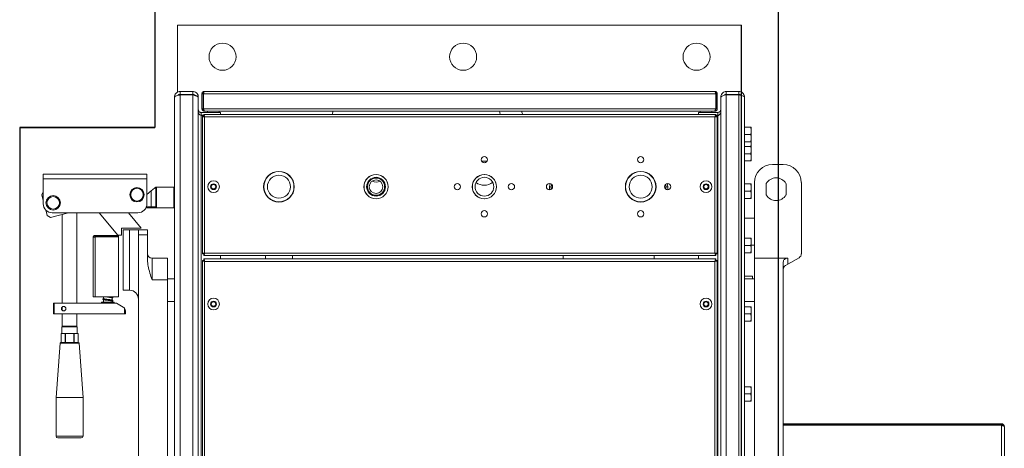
# Model space of a CAD drawing. Extents: x -21.9 to 51.8, y -25 to 17.
# Tile 45 of 53: x 13.85 to 14.929, y -3.222 to -2.752. Entities that reach past the tile are written whole.
import ezdxf

# ---------------------------------------------------------------- set-up
doc = ezdxf.new("R2010")
doc.units = 0
doc.header["$MEASUREMENT"] = 0
doc.layers.add('PAREDES', color=8, linetype='Continuous')

# ---------------------------------------------------------------- blocks, each defined once
blk = doc.blocks.new('LS-19')
for p, q in [((-133.8587, 59.67), (-133.8587, 59.0725)), ((-133.1754, 58.0044), (-133.1754, 59.67)), ((-133.2159, 58.0947), (-133.2159, 59.1847)), ((-133.8587, 59.0725), (-134.0068, 59.0725)), ((-133.8587, 59.0725), (-134.0068, 59.0725)), ((-134.0068, 59.0725), (-134.0068, 58.2069)), ((-134.0068, 59.0725), (-133.8587, 59.0725))]:
    blk.add_line(p, q)
at = {"linetype": 'Continuous', "lineweight": 15}
for p, q in [((-133.2159, 59.1847), (-133.834, 59.1847)), ((-133.834, 59.1847), (-133.834, 59.1112)), ((-133.2159, 59.1112), (-133.2159, 59.1847)), ((-133.831, 59.112), (-133.831, 59.1089)), ((-133.831, 59.112), (-133.8172, 59.112)), ((-133.8172, 59.1089), (-133.8172, 59.112)), ((-133.8045, 59.112), (-133.2451, 59.112)), ((-133.2327, 59.1089), (-133.2327, 59.112)), ((-133.2189, 59.112), (-133.2327, 59.112)), ((-133.2189, 59.112), (-133.2189, 59.1089)), ((-133.8371, 58.1735), (-133.8371, 59.1059)), ((-133.831, 59.1089), (-133.8172, 59.1089)), ((-133.831, 58.1709), (-133.831, 59.1085)), ((-133.831, 59.1085), (-133.8172, 59.1085)), ((-133.8172, 58.1709), (-133.8172, 59.1085)), ((-133.8111, 59.1056), (-133.8111, 59.1059)), ((-133.8111, 58.1738), (-133.8111, 59.1056)), ((-133.8071, 59.1095), (-133.8058, 59.1095)), ((-133.8071, 59.1095), (-133.8071, 59.0932)), ((-133.8058, 59.1095), (-133.8058, 59.0932)), ((-133.8055, 59.1095), (-133.2442, 59.1095)), ((-133.8055, 59.1095), (-133.8055, 59.0932)), ((-133.2442, 59.1095), (-133.2442, 59.0932)), ((-133.2426, 59.1095), (-133.2438, 59.1095)), ((-133.2438, 59.1095), (-133.2438, 59.0932)), ((-133.2426, 59.1095), (-133.2426, 59.0932)), ((-133.2388, 59.1059), (-133.2386, 59.1059)), ((-133.2388, 59.1059), (-133.2388, 59.1056)), ((-133.2388, 59.1056), (-133.2388, 58.1738)), ((-133.2189, 59.1089), (-133.2327, 59.1089)), ((-133.2327, 59.1085), (-133.2327, 58.1709)), ((-133.2189, 59.1085), (-133.2327, 59.1085)), ((-133.2189, 59.1085), (-133.2189, 58.1709)), ((-133.2127, 59.1059), (-133.2127, 58.1735)), ((-133.8081, 59.086), (-133.8081, 59.0891)), ((-133.8081, 59.0891), (-133.7869, 59.0891)), ((-133.8058, 59.0932), (-133.8071, 59.0932)), ((-133.8055, 59.0932), (-133.2442, 59.0932)), ((-133.8045, 59.0906), (-133.8045, 59.0909)), ((-133.8045, 59.0906), (-133.8042, 59.0906)), ((-133.8042, 59.0906), (-133.2455, 59.0906)), ((-133.8012, 59.0906), (-133.8012, 59.0891)), ((-133.7884, 59.0891), (-133.7884, 59.0906)), ((-133.7869, 59.0867), (-133.7869, 59.0891)), ((-133.664, 59.0884), (-133.6633, 59.0906)), ((-133.4808, 59.0891), (-133.4811, 59.0906)), ((-133.4806, 59.0867), (-133.4808, 59.0891)), ((-133.4562, 59.0884), (-133.4569, 59.0906)), ((-133.2418, 59.0891), (-133.263, 59.0891)), ((-133.263, 59.0867), (-133.263, 59.0891)), ((-133.2615, 59.0906), (-133.2615, 59.0891)), ((-133.2487, 59.0891), (-133.2487, 59.0906)), ((-133.2455, 59.0906), (-133.2451, 59.0906)), ((-133.2451, 59.0906), (-133.2451, 59.0909)), ((-133.2438, 59.0932), (-133.2426, 59.0932)), ((-133.2418, 59.086), (-133.2418, 59.0891)), ((-133.8081, 59.086), (-133.8051, 59.086)), ((-133.8081, 58.1938), (-133.8081, 59.0856)), ((-133.8081, 59.0856), (-133.8051, 59.0856)), ((-133.8067, 59.085), (-133.8067, 58.9341)), ((-133.8067, 59.085), (-133.8054, 59.085)), ((-133.2442, 59.0867), (-133.8051, 59.0867)), ((-133.8051, 59.0867), (-133.8051, 59.0854)), ((-133.8042, 59.0841), (-133.8042, 58.935)), ((-133.2451, 59.0841), (-133.8042, 59.0841)), ((-133.6644, 59.0867), (-133.664, 59.0884)), ((-133.4557, 59.0867), (-133.4562, 59.0884)), ((-133.2451, 58.935), (-133.2451, 59.0841)), ((-133.2442, 59.0867), (-133.2442, 59.0854)), ((-133.2418, 59.086), (-133.2442, 59.086)), ((-133.2418, 59.0856), (-133.2442, 59.0856)), ((-133.2426, 59.085), (-133.2438, 59.085)), ((-133.2426, 58.9341), (-133.2426, 59.085)), ((-133.2418, 59.086), (-133.2411, 59.0861)), ((-133.2418, 59.0856), (-133.2418, 58.1938)), ((-133.2127, 59.0728), (-133.206, 59.0728)), ((-133.2053, 59.0728), (-133.2053, 59.0689)), ((-133.2053, 59.0689), (-133.2053, 59.061)), ((-133.2127, 59.0649), (-133.206, 59.0649)), ((-133.2127, 59.057), (-133.206, 59.057)), ((-133.2055, 59.057), (-133.2053, 59.0557)), ((-133.2053, 59.061), (-133.2053, 59.057)), ((-133.2053, 59.0571), (-133.2053, 59.0557)), ((-133.2127, 59.0518), (-133.206, 59.0518)), ((-133.2053, 59.0557), (-133.2053, 59.0518)), ((-133.2053, 59.0518), (-133.2053, 59.0479)), ((-133.2053, 59.0479), (-133.2053, 59.04)), ((-133.2127, 59.0439), (-133.206, 59.0439)), ((-133.2127, 59.036), (-133.206, 59.036)), ((-133.2053, 59.04), (-133.2053, 59.036)), ((-133.1821, 59.0321), (-133.1703, 59.0321)), ((-133.8675, 59.0216), (-133.981, 59.0216)), ((-133.981, 59.0165), (-133.981, 59.0216)), ((-133.8675, 59.0165), (-133.981, 59.0165)), ((-133.981, 58.989), (-133.981, 59.0165)), ((-133.8675, 59.0165), (-133.8675, 59.0216)), ((-133.8675, 58.989), (-133.8675, 59.0165)), ((-133.509, 59.0147), (-133.5089, 59.0146)), ((-133.8627, 59.003), (-133.8675, 58.999)), ((-133.859, 59.0062), (-133.8627, 59.003)), ((-133.8627, 58.9855), (-133.8627, 59.003)), ((-133.859, 59.0062), (-133.8578, 59.0072)), ((-133.8578, 59.0062), (-133.859, 59.0062)), ((-133.8578, 59.0062), (-133.8568, 59.0072)), ((-133.8578, 59.0072), (-133.8568, 59.0072)), ((-133.8578, 58.9855), (-133.8578, 59.0062)), ((-133.8568, 59.0072), (-133.8568, 58.9845)), ((-133.838, 59.0072), (-133.8568, 59.0072)), ((-133.838, 58.9845), (-133.838, 59.0072)), ((-133.4264, 59.0077), (-133.4262, 59.0096)), ((-133.4264, 59.0042), (-133.4264, 59.0077)), ((-133.4244, 59.0077), (-133.4264, 59.0077)), ((-133.4262, 59.0096), (-133.4258, 59.0111)), ((-133.4243, 59.0092), (-133.4244, 59.0077)), ((-133.4244, 59.0077), (-133.4244, 59.0048)), ((-133.424, 59.0102), (-133.4243, 59.0092)), ((-133.299, 59.0092), (-133.2992, 59.0102)), ((-133.2988, 59.0077), (-133.299, 59.0092)), ((-133.2988, 59.0077), (-133.2969, 59.0077)), ((-133.2988, 59.0048), (-133.2988, 59.0077)), ((-133.2975, 59.0111), (-133.2971, 59.0096)), ((-133.2971, 59.0096), (-133.2969, 59.0077)), ((-133.2969, 59.0077), (-133.2969, 59.0042)), ((-133.2127, 59.0107), (-133.206, 59.0107)), ((-133.2127, 59.0028), (-133.206, 59.0028)), ((-133.2053, 59.0107), (-133.2053, 59.0067)), ((-133.2053, 59.0067), (-133.2053, 58.9988)), ((-133.2019, 58.9294), (-133.2019, 59.0123)), ((-133.1891, 58.9986), (-133.1891, 59.0112)), ((-133.1673, 59.0112), (-133.1673, 58.9986)), ((-133.1505, 59.0123), (-133.1505, 58.9342)), ((-133.981, 59.0019), (-133.9827, 58.9989)), ((-133.981, 58.9924), (-133.9827, 58.9989)), ((-133.2127, 58.9949), (-133.206, 58.9949)), ((-133.2053, 58.9988), (-133.2053, 58.9949)), ((-133.9766, 58.976), (-133.9783, 58.9822)), ((-133.8623, 58.9845), (-133.8686, 58.9845)), ((-133.8681, 58.9855), (-133.8627, 58.9855)), ((-133.8627, 58.9855), (-133.8578, 58.9855)), ((-133.8623, 58.9845), (-133.8627, 58.9855)), ((-133.8568, 58.9845), (-133.8623, 58.9845)), ((-133.8568, 58.9845), (-133.8578, 58.9855)), ((-133.838, 58.9845), (-133.8568, 58.9845)), ((-133.9766, 58.976), (-133.973, 58.9739)), ((-133.9535, 58.9792), (-133.973, 58.9739)), ((-133.8773, 58.9792), (-133.9711, 58.9792)), ((-133.9601, 58.9774), (-133.9601, 58.88)), ((-133.9443, 58.88), (-133.9443, 58.9792)), ((-133.9199, 58.9792), (-133.8993, 58.9545)), ((-133.8737, 58.9624), (-133.8877, 58.9792)), ((-133.2019, 58.9733), (-133.2127, 58.9733)), ((-133.8954, 58.9624), (-133.8737, 58.9624)), ((-133.8954, 58.9545), (-133.8954, 58.9624)), ((-133.8934, 58.8943), (-133.8934, 58.9605)), ((-133.8934, 58.9605), (-133.8865, 58.9605)), ((-133.8865, 58.8943), (-133.8865, 58.9605)), ((-133.8865, 58.9605), (-133.8766, 58.9605)), ((-133.8766, 58.9605), (-133.8668, 58.9605)), ((-133.8766, 58.955), (-133.8766, 58.9605)), ((-133.8668, 58.9605), (-133.8668, 58.955)), ((-133.9263, 58.8869), (-133.9263, 58.9521)), ((-133.924, 58.9543), (-133.924, 58.9531)), ((-133.8986, 58.9543), (-133.924, 58.9543)), ((-133.924, 58.9531), (-133.8986, 58.9531)), ((-133.924, 58.9527), (-133.924, 58.8869)), ((-133.8986, 58.9527), (-133.924, 58.9527)), ((-133.8993, 58.9545), (-133.8954, 58.9545)), ((-133.8986, 58.9531), (-133.8986, 58.9543)), ((-133.8986, 58.9527), (-133.8986, 58.8869)), ((-133.8668, 58.955), (-133.8766, 58.955)), ((-133.8766, 58.3543), (-133.8766, 58.955)), ((-133.8668, 58.9272), (-133.8668, 58.955)), ((-133.2127, 58.9512), (-133.206, 58.9512)), ((-133.2053, 58.9512), (-133.2053, 58.9473)), ((-133.2127, 58.9433), (-133.206, 58.9433)), ((-133.2053, 58.9473), (-133.2053, 58.9394)), ((-133.2053, 58.9437), (-133.2019, 58.9437)), ((-133.2053, 58.9394), (-133.2053, 58.9354)), ((-133.8618, 58.9294), (-133.8618, 58.9055)), ((-133.8618, 58.9294), (-133.845, 58.9294)), ((-133.845, 58.9294), (-133.845, 58.9055)), ((-133.8067, 58.9341), (-133.8054, 58.9341)), ((-133.8067, 58.9268), (-133.8067, 58.1942)), ((-133.8067, 58.9268), (-133.8054, 58.9268)), ((-133.8051, 58.9324), (-133.8051, 58.9337)), ((-133.8051, 58.9324), (-133.2442, 58.9324)), ((-133.8051, 58.9285), (-133.8051, 58.9272)), ((-133.2442, 58.9285), (-133.8051, 58.9285)), ((-133.8042, 58.935), (-133.2451, 58.935)), ((-133.7869, 58.9324), (-133.7869, 58.9285)), ((-133.7376, 58.9324), (-133.7376, 58.9285)), ((-133.708, 58.9285), (-133.708, 58.9324)), ((-133.4116, 58.9324), (-133.4116, 58.9285)), ((-133.3117, 58.9285), (-133.3117, 58.9324)), ((-133.263, 58.9285), (-133.263, 58.9324)), ((-133.2442, 58.9324), (-133.2442, 58.9337)), ((-133.2442, 58.9285), (-133.2442, 58.9272)), ((-133.2426, 58.9341), (-133.2438, 58.9341)), ((-133.2426, 58.9268), (-133.2438, 58.9268)), ((-133.2426, 58.1942), (-133.2426, 58.9268)), ((-133.2127, 58.9354), (-133.206, 58.9354)), ((-133.1662, 58.9294), (-133.2019, 58.9294)), ((-133.2019, 58.9294), (-133.2019, 58.3739)), ((-133.1662, 58.9294), (-133.1654, 58.9294)), ((-133.153, 58.9299), (-133.1654, 58.9228)), ((-133.1654, 58.9294), (-133.1654, 58.9228)), ((-133.8042, 58.9259), (-133.8042, 58.1951)), ((-133.2451, 58.9259), (-133.8042, 58.9259)), ((-133.2451, 58.1951), (-133.2451, 58.9259)), ((-133.1703, 58.9251), (-133.1703, 58.3244)), ((-133.1654, 58.9228), (-133.1678, 58.9214)), ((-133.845, 58.9055), (-133.8618, 58.9055)), ((-133.8371, 58.9067), (-133.845, 58.9067)), ((-133.845, 58.35), (-133.845, 58.9055)), ((-133.2039, 58.9096), (-133.2127, 58.9096)), ((-133.2019, 58.9067), (-133.2127, 58.9067)), ((-133.2039, 58.9067), (-133.2039, 58.9096)), ((-133.924, 58.8869), (-133.9263, 58.8869)), ((-133.8986, 58.8869), (-133.924, 58.8869)), ((-133.9149, 58.8869), (-133.9149, 58.885)), ((-133.9149, 58.8839), (-133.9149, 58.881)), ((-133.9055, 58.8834), (-133.9055, 58.8859)), ((-133.8934, 58.8943), (-133.8865, 58.8943)), ((-133.9699, 58.8682), (-133.9699, 58.88)), ((-133.9699, 58.88), (-133.9689, 58.88)), ((-133.9689, 58.88), (-133.9689, 58.8682)), ((-133.9008, 58.88), (-133.9689, 58.88)), ((-133.9607, 58.8752), (-133.9607, 58.8752)), ((-133.9607, 58.8752), (-133.9605, 58.8741)), ((-133.9605, 58.8741), (-133.9607, 58.873)), ((-133.9607, 58.873), (-133.9607, 58.8729)), ((-133.9601, 58.8761), (-133.9601, 58.8721)), ((-133.9171, 58.881), (-133.9171, 58.88)), ((-133.9102, 58.881), (-133.9171, 58.881)), ((-133.9033, 58.881), (-133.9102, 58.881)), ((-133.9055, 58.881), (-133.9055, 58.8823)), ((-133.9033, 58.88), (-133.9033, 58.881)), ((-133.8934, 58.8757), (-133.9008, 58.88)), ((-133.9008, 58.88), (-133.9008, 58.88)), ((-133.8934, 58.8757), (-133.9008, 58.88)), ((-133.8934, 58.8757), (-133.8934, 58.8757)), ((-133.8919, 58.8682), (-133.8919, 58.8744)), ((-133.8371, 58.8819), (-133.845, 58.8819)), ((-133.2019, 58.8819), (-133.2127, 58.8819)), ((-133.2127, 58.8761), (-133.206, 58.8761)), ((-133.2053, 58.8761), (-133.2053, 58.8721)), ((-133.9689, 58.8682), (-133.9699, 58.8682)), ((-133.8919, 58.8682), (-133.9689, 58.8682)), ((-133.9601, 58.8682), (-133.9601, 58.8548)), ((-133.9443, 58.8548), (-133.9443, 58.8682)), ((-133.8909, 58.8682), (-133.8919, 58.8682)), ((-133.8909, 58.8715), (-133.8909, 58.8715)), ((-133.8909, 58.8715), (-133.8909, 58.8682)), ((-133.8909, 58.8682), (-133.8909, 58.8715)), ((-133.8909, 58.8682), (-133.8909, 58.8682)), ((-133.2127, 58.8682), (-133.206, 58.8682)), ((-133.2053, 58.8721), (-133.2053, 58.8642)), ((-133.2053, 58.8642), (-133.2053, 58.8603)), ((-133.9601, 58.8548), (-133.9605, 58.8543)), ((-133.9605, 58.8543), (-133.9605, 58.8469)), ((-133.9438, 58.8543), (-133.9605, 58.8543)), ((-133.9601, 58.8548), (-133.9443, 58.8548)), ((-133.9601, 58.8548), (-133.9596, 58.8548)), ((-133.9596, 58.8548), (-133.9443, 58.8548)), ((-133.9438, 58.8543), (-133.9443, 58.8548)), ((-133.9438, 58.8469), (-133.9438, 58.8543)), ((-133.2127, 58.8603), (-133.206, 58.8603)), ((-133.9615, 58.8469), (-133.9615, 58.837)), ((-133.9615, 58.837), (-133.9615, 58.8469)), ((-133.9602, 58.8469), (-133.9615, 58.8469)), ((-133.9602, 58.8469), (-133.9583, 58.8469)), ((-133.957, 58.8469), (-133.9583, 58.8469)), ((-133.957, 58.837), (-133.957, 58.8469)), ((-133.957, 58.8469), (-133.9567, 58.8469)), ((-133.9567, 58.837), (-133.9567, 58.8469)), ((-133.954, 58.8469), (-133.9567, 58.8469)), ((-133.954, 58.8469), (-133.9503, 58.8469)), ((-133.9476, 58.8469), (-133.9503, 58.8469)), ((-133.9476, 58.837), (-133.9476, 58.8469)), ((-133.9476, 58.8469), (-133.9473, 58.8469)), ((-133.9473, 58.837), (-133.9473, 58.8469)), ((-133.946, 58.8469), (-133.9473, 58.8469)), ((-133.946, 58.8469), (-133.9442, 58.8469)), ((-133.9428, 58.8469), (-133.9442, 58.8469)), ((-133.9428, 58.837), (-133.9428, 58.8469)), ((-133.9428, 58.837), (-133.9428, 58.8469)), ((-133.9626, 58.8361), (-133.967, 58.7768)), ((-133.9417, 58.8361), (-133.9626, 58.8361)), ((-133.9427, 58.837), (-133.9616, 58.837)), ((-133.9373, 58.7768), (-133.9417, 58.8361)), ((-133.2127, 58.7885), (-133.206, 58.7885)), ((-133.2053, 58.7885), (-133.2053, 58.7845)), ((-133.967, 58.7768), (-133.967, 58.7343)), ((-133.9373, 58.7768), (-133.967, 58.7768)), ((-133.9373, 58.7343), (-133.9373, 58.7768)), ((-133.2127, 58.7806), (-133.206, 58.7806)), ((-133.2053, 58.7845), (-133.2053, 58.7766)), ((-133.2053, 58.7766), (-133.2053, 58.7727)), ((-133.2127, 58.7727), (-133.206, 58.7727)), ((-132.9314, 58.748), (-133.1703, 58.748)), ((-132.9314, 58.7467), (-133.1703, 58.7467)), ((-132.9314, 58.7464), (-133.1703, 58.7464)), ((-132.9314, 58.748), (-132.9314, 58.7467)), ((-132.9314, 58.7464), (-132.9314, 58.533)), ((-132.9281, 58.7447), (-132.9281, 58.5347)), ((-133.967, 58.7343), (-133.9373, 58.7343)), ((-133.9393, 58.7323), (-133.965, 58.7323))]:
    blk.add_line(p, q, dxfattribs=at)
for centre, radius in [((-133.7846, 59.1501), 0.0148), ((-133.521, 59.1501), 0.0148), ((-133.2653, 59.1501), 0.0148), ((-133.4977, 59.0373), 0.00346), ((-133.3265, 59.0373), 0.00346), ((-133.7228, 59.0077), 0.0168), ((-133.7228, 59.0077), 0.0165), ((-133.3265, 59.0077), 0.0168), ((-133.3265, 59.0077), 0.0165), ((-133.7944, 59.0077), 0.00642), ((-133.7228, 59.0077), 0.0126), ((-133.6164, 59.0077), 0.0133), ((-133.6164, 59.0077), 0.0132), ((-133.6164, 59.0077), 0.0103), ((-133.6164, 59.0077), 0.00938), ((-133.6164, 59.0077), 0.0074), ((-133.4977, 59.0077), 0.0133), ((-133.4977, 59.0077), 0.0132), ((-133.4977, 59.0077), 0.0103), ((-133.3265, 59.0077), 0.0126), ((-133.2549, 59.0077), 0.00642), ((-133.8783, 58.9989), 0.0079), ((-133.8783, 58.9989), 0.00691), ((-133.7944, 59.0077), 0.00321), ((-133.7944, 59.0077), 0.00247), ((-133.5273, 59.0077), 0.00346), ((-133.4681, 59.0077), 0.00346), ((-133.4264, 59.0077), 0.00346), ((-133.2969, 59.0077), 0.00346), ((-133.2549, 59.0077), 0.00321), ((-133.2549, 59.0077), 0.00247), ((-133.9701, 58.99), 0.0079), ((-133.9701, 58.99), 0.00691), ((-133.4977, 58.978), 0.00346), ((-133.3265, 58.978), 0.00346), ((-133.7944, 58.8791), 0.00642), ((-133.2549, 58.8791), 0.00642), ((-133.9586, 58.8741), 0.00247), ((-133.7944, 58.8791), 0.00321), ((-133.7944, 58.8791), 0.00247), ((-133.2549, 58.8791), 0.00321), ((-133.2549, 58.8791), 0.00247)]:
    blk.add_circle(centre, radius, dxfattribs=at)
for centre, radius, start, end in [((-133.4979, 59.0159), 0.0199, 80.7824, 98.1573), ((-133.1821, 59.0123), 0.0197, 90, 180), ((-133.1703, 59.0123), 0.0197, 0, 90), ((-133.6164, 59.0233), 0.0106, 245.6324, 294.3676), ((-133.4979, 59.0077), 0.0132, 89.5683, 138.3058), ((-133.1782, 59.0049), 0.0125, 29.9867, 150.0133), ((-133.4979, 59.0239), 0.0146, 231.9803, 309.4427), ((-133.4979, 59.0077), 0.0132, 221.6941, 270.4315), ((-133.1782, 59.0049), 0.0125, 209.9867, 330.0133), ((-133.9711, 58.989), 0.00987, 180, 270), ((-133.8773, 58.989), 0.00987, 270, 0), ((-133.8618, 58.9343), 0.00494, 180, 270), ((-133.1555, 58.9342), 0.00494, 300, 0), ((-133.1654, 58.9171), 0.00494, 120, 180), ((-133.8865, 58.8844), 0.00987, 0, 90), ((-133.9586, 58.8741), 0.00247, 125.0927, 234.9073), ((-133.9151, 58.881), 0.000494, 60, 180), ((-133.8959, 58.8715), 0.00494, 36.8699, 60), ((-133.8959, 58.8715), 0.00494, 36.8699, 60), ((-133.9616, 58.836), 0.000987, 90, 175.7636), ((-133.9427, 58.836), 0.000987, 4.2364, 90), ((-133.965, 58.7343), 0.00197, 180, 270), ((-133.9393, 58.7343), 0.00197, 270, 0)]:
    blk.add_arc(centre, radius, start, end, dxfattribs=at)
for major_axis, start_param, end_param in [((0.00349, 0.00349), 5.497787, 6.141294), ((-0.00349, 0.00349), 3.926991, 4.570487)]:
    blk.add_ellipse((-133.8959, 58.8715), major_axis=major_axis, ratio=1, start_param=start_param, end_param=end_param, dxfattribs=at)
for points, knots in [([(-133.831, 59.112), (-133.8317, 59.112), (-133.8331, 59.1118), (-133.835, 59.1107), (-133.8364, 59.109), (-133.8371, 59.1073), (-133.8371, 59.1063), (-133.8371, 59.1059)], [0, 0, 0, 0, 0.222503, 0.445032, 0.667561, 0.890089, 1, 1, 1, 1]), ([(-133.8111, 59.1059), (-133.8111, 59.1066), (-133.8113, 59.1081), (-133.8124, 59.11), (-133.8141, 59.1113), (-133.8158, 59.112), (-133.8169, 59.112), (-133.8172, 59.112)], [0, 0, 0, 0, 0.224682, 0.449398, 0.674115, 0.898832, 1, 1, 1, 1]), ([(-133.8045, 59.112), (-133.8048, 59.112), (-133.8054, 59.1119), (-133.8062, 59.1115), (-133.8068, 59.1108), (-133.8071, 59.1101), (-133.8071, 59.1096), (-133.8071, 59.1095)], [0, 0, 0, 0, 0.2203978, 0.4408147, 0.6612317, 0.8816486, 1, 1, 1, 1]), ([(-133.8052, 59.1105), (-133.8053, 59.1105), (-133.8055, 59.1104), (-133.8057, 59.11), (-133.8058, 59.1097), (-133.8058, 59.1095), (-133.8058, 59.1095)], [0, 0, 0, 0, 0.177543, 0.547749, 0.917955, 1, 1, 1, 1]), ([(-133.8055, 59.1095), (-133.8054, 59.1098), (-133.8053, 59.1103), (-133.8051, 59.1111), (-133.8049, 59.1117), (-133.8047, 59.112), (-133.8046, 59.112), (-133.8045, 59.112)], [0, 0, 0, 0, 0.220398, 0.440815, 0.661232, 0.881649, 1, 1, 1, 1]), ([(-133.2451, 59.112), (-133.2451, 59.112), (-133.2449, 59.1119), (-133.2447, 59.1115), (-133.2445, 59.1108), (-133.2443, 59.1101), (-133.2442, 59.1096), (-133.2442, 59.1095)], [0, 0, 0, 0, 0.220398, 0.440815, 0.661232, 0.881649, 1, 1, 1, 1]), ([(-133.2426, 59.1095), (-133.2426, 59.1098), (-133.2427, 59.1103), (-133.2431, 59.1111), (-133.2438, 59.1117), (-133.2445, 59.112), (-133.245, 59.112), (-133.2451, 59.112)], [0, 0, 0, 0, 0.220398, 0.440815, 0.661232, 0.881649, 1, 1, 1, 1]), ([(-133.2438, 59.1095), (-133.2439, 59.1096), (-133.2439, 59.1099), (-133.2441, 59.1103), (-133.2444, 59.1105), (-133.2445, 59.1105)], [0, 0, 0, 0, 0.369869, 0.739739, 1, 1, 1, 1]), ([(-133.2327, 59.112), (-133.2334, 59.112), (-133.2349, 59.1118), (-133.2367, 59.1106), (-133.2381, 59.109), (-133.2387, 59.1073), (-133.2388, 59.1062), (-133.2388, 59.1059)], [0, 0, 0, 0, 0.2246818, 0.4493985, 0.6741154, 0.898832, 1, 1, 1, 1]), ([(-133.2127, 59.1059), (-133.2128, 59.1066), (-133.213, 59.108), (-133.2141, 59.1099), (-133.2158, 59.1113), (-133.2175, 59.112), (-133.2185, 59.112), (-133.2189, 59.112)], [0, 0, 0, 0, 0.222503, 0.445032, 0.667561, 0.890089, 1, 1, 1, 1]), ([(-133.8371, 59.1059), (-133.8371, 59.1061), (-133.8369, 59.1065), (-133.8358, 59.1071), (-133.8341, 59.1076), (-133.8324, 59.1081), (-133.8314, 59.1084), (-133.831, 59.1085)], [0, 0, 0, 0, 0.2225029, 0.4450317, 0.6675605, 0.8900892, 1, 1, 1, 1]), ([(-133.831, 59.1089), (-133.8315, 59.1088), (-133.8323, 59.1087), (-133.8329, 59.1082), (-133.8332, 59.1079)], [0, 0, 0, 0, 0.538247, 1, 1, 1, 1]), ([(-133.815, 59.1078), (-133.8151, 59.1079), (-133.8153, 59.1083), (-133.8161, 59.1087), (-133.8169, 59.1088), (-133.8172, 59.1089)], [0, 0, 0, 0, 0.132094, 0.602073, 1, 1, 1, 1]), ([(-133.8172, 59.1085), (-133.8168, 59.1084), (-133.8161, 59.1082), (-133.8151, 59.1079), (-133.8141, 59.1075), (-133.8132, 59.1072), (-133.8124, 59.1069), (-133.8118, 59.1065), (-133.8114, 59.1062), (-133.8112, 59.1059), (-133.8111, 59.1057), (-133.8111, 59.1056), (-133.8111, 59.1056)], [0, 0, 0, 0, 0.110768, 0.224746, 0.335531, 0.449528, 0.560312, 0.674309, 0.785093, 0.89909, 0.949401, 1, 1, 1, 1]), ([(-133.2388, 59.1056), (-133.2387, 59.1058), (-133.2386, 59.1062), (-133.2374, 59.1069), (-133.2358, 59.1076), (-133.2341, 59.1081), (-133.233, 59.1084), (-133.2327, 59.1085)], [0, 0, 0, 0, 0.224682, 0.449398, 0.674115, 0.898832, 1, 1, 1, 1]), ([(-133.2327, 59.1089), (-133.2331, 59.1088), (-133.2339, 59.1087), (-133.2347, 59.1082), (-133.2349, 59.1078), (-133.2349, 59.1078)], [0, 0, 0, 0, 0.494199, 0.9536, 1, 1, 1, 1]), ([(-133.2168, 59.1079), (-133.2168, 59.108), (-133.2171, 59.1084), (-133.2178, 59.1087), (-133.2185, 59.1088), (-133.2189, 59.1089)], [0, 0, 0, 0, 0.088837, 0.568025, 1, 1, 1, 1]), ([(-133.2189, 59.1085), (-133.2182, 59.1083), (-133.2167, 59.1079), (-133.2148, 59.1074), (-133.2135, 59.1068), (-133.2128, 59.1063), (-133.2128, 59.106), (-133.2127, 59.1059)], [0, 0, 0, 0, 0.222503, 0.445032, 0.667561, 0.890089, 1, 1, 1, 1]), ([(-133.8111, 59.0921), (-133.811, 59.0917), (-133.8109, 59.0908), (-133.8102, 59.0898), (-133.8092, 59.0892), (-133.8084, 59.0892), (-133.8081, 59.0891)], [0, 0, 0, 0, 0.268593, 0.528552, 0.788484, 1, 1, 1, 1]), ([(-133.8081, 59.0856), (-133.8085, 59.0859), (-133.8093, 59.0865), (-133.8103, 59.0873), (-133.811, 59.0881), (-133.811, 59.0885), (-133.8111, 59.0888)], [0, 0, 0, 0, 0.268593, 0.528552, 0.788484, 1, 1, 1, 1]), ([(-133.8071, 59.0932), (-133.8071, 59.0929), (-133.807, 59.0923), (-133.8065, 59.0915), (-133.8058, 59.0909), (-133.8051, 59.0906), (-133.8047, 59.0906), (-133.8045, 59.0906)], [0, 0, 0, 0, 0.225341, 0.450723, 0.676104, 0.901486, 1, 1, 1, 1]), ([(-133.8058, 59.0932), (-133.8058, 59.093), (-133.8058, 59.0926), (-133.8055, 59.0922), (-133.8052, 59.0921), (-133.8051, 59.092)], [0, 0, 0, 0, 0.3879672, 0.7486164, 1, 1, 1, 1]), ([(-133.8042, 59.0906), (-133.8043, 59.0906), (-133.8045, 59.0907), (-133.8048, 59.0912), (-133.8051, 59.0919), (-133.8053, 59.0926), (-133.8054, 59.093), (-133.8055, 59.0932)], [0, 0, 0, 0, 0.225341, 0.450723, 0.676104, 0.901486, 1, 1, 1, 1]), ([(-133.2442, 59.0932), (-133.2443, 59.0929), (-133.2445, 59.0923), (-133.2448, 59.0915), (-133.2451, 59.0909), (-133.2453, 59.0906), (-133.2454, 59.0906), (-133.2455, 59.0906)], [0, 0, 0, 0, 0.225341, 0.450723, 0.676104, 0.901486, 1, 1, 1, 1]), ([(-133.2451, 59.0906), (-133.2448, 59.0906), (-133.2442, 59.0907), (-133.2434, 59.0912), (-133.2428, 59.0919), (-133.2426, 59.0926), (-133.2426, 59.093), (-133.2426, 59.0932)], [0, 0, 0, 0, 0.225341, 0.450723, 0.676104, 0.901486, 1, 1, 1, 1]), ([(-133.2446, 59.092), (-133.2444, 59.0921), (-133.2442, 59.0923), (-133.2439, 59.0927), (-133.2439, 59.093), (-133.2438, 59.0932)], [0, 0, 0, 0, 0.346557, 0.700402, 1, 1, 1, 1]), ([(-133.2418, 59.0891), (-133.2414, 59.0892), (-133.2405, 59.0893), (-133.2395, 59.09), (-133.2389, 59.091), (-133.2388, 59.0918), (-133.2388, 59.0921)], [0, 0, 0, 0, 0.2685929, 0.5285515, 0.7884844, 1, 1, 1, 1]), ([(-133.2388, 59.0888), (-133.2389, 59.0885), (-133.239, 59.0879), (-133.2397, 59.0871), (-133.2407, 59.0863), (-133.2414, 59.0858), (-133.2418, 59.0856)], [0, 0, 0, 0, 0.268593, 0.528552, 0.788484, 1, 1, 1, 1]), ([(-133.8067, 59.085), (-133.8067, 59.0849), (-133.8066, 59.0848), (-133.8062, 59.0846), (-133.8055, 59.0844), (-133.8048, 59.0842), (-133.8043, 59.0841), (-133.8042, 59.0841)], [0, 0, 0, 0, 0.220398, 0.440815, 0.661232, 0.881649, 1, 1, 1, 1]), ([(-133.8054, 59.085), (-133.8054, 59.0849), (-133.8054, 59.0848), (-133.8051, 59.0846), (-133.8047, 59.0844), (-133.8044, 59.0842), (-133.8042, 59.0841), (-133.8042, 59.0841)], [0, 0, 0, 0, 0.236927, 0.473853, 0.710683, 0.947514, 1, 1, 1, 1]), ([(-133.8042, 59.0841), (-133.8042, 59.0844), (-133.8044, 59.085), (-133.8046, 59.0858), (-133.8048, 59.0863), (-133.8049, 59.0866), (-133.8051, 59.0866), (-133.8051, 59.0867)], [0, 0, 0, 0, 0.220398, 0.440815, 0.661232, 0.881649, 1, 1, 1, 1]), ([(-133.8042, 59.0841), (-133.8042, 59.0842), (-133.8044, 59.0846), (-133.8046, 59.085), (-133.8048, 59.0853), (-133.805, 59.0854), (-133.8051, 59.0854), (-133.8051, 59.0854)], [0, 0, 0, 0, 0.236927, 0.473853, 0.710683, 0.947514, 1, 1, 1, 1]), ([(-133.2442, 59.0867), (-133.2443, 59.0866), (-133.2444, 59.0866), (-133.2446, 59.0861), (-133.2448, 59.0854), (-133.245, 59.0847), (-133.2451, 59.0842), (-133.2451, 59.0841)], [0, 0, 0, 0, 0.220398, 0.440815, 0.661232, 0.881649, 1, 1, 1, 1]), ([(-133.2442, 59.0854), (-133.2443, 59.0853), (-133.2444, 59.0853), (-133.2446, 59.085), (-133.2449, 59.0847), (-133.245, 59.0843), (-133.2451, 59.0841), (-133.2451, 59.0841)], [0, 0, 0, 0, 0.236927, 0.473853, 0.710683, 0.947514, 1, 1, 1, 1]), ([(-133.2451, 59.0841), (-133.2448, 59.0842), (-133.2442, 59.0843), (-133.2435, 59.0845), (-133.2429, 59.0847), (-133.2426, 59.0849), (-133.2426, 59.085), (-133.2426, 59.085)], [0, 0, 0, 0, 0.220398, 0.440815, 0.661232, 0.881649, 1, 1, 1, 1]), ([(-133.2451, 59.0841), (-133.245, 59.0842), (-133.2447, 59.0843), (-133.2442, 59.0845), (-133.244, 59.0847), (-133.2439, 59.0849), (-133.2438, 59.085), (-133.2438, 59.085)], [0, 0, 0, 0, 0.236927, 0.473853, 0.710683, 0.947514, 1, 1, 1, 1]), ([(-133.206, 59.0728), (-133.2058, 59.0722), (-133.2055, 59.0709), (-133.2054, 59.0696), (-133.2053, 59.0689)], [0, 0, 0, 0, 0.495458, 1, 1, 1, 1]), ([(-133.2053, 59.0728), (-133.2054, 59.0728), (-133.2054, 59.0728), (-133.2058, 59.0728), (-133.206, 59.0728)], [0, 0, 0, 0, 0.268631, 1, 1, 1, 1]), ([(-133.2053, 59.0689), (-133.2053, 59.0688), (-133.2053, 59.0681), (-133.2055, 59.0668), (-133.2059, 59.0656), (-133.206, 59.0649)], [0, 0, 0, 0, 0.070086, 0.530782, 1, 1, 1, 1]), ([(-133.206, 59.0649), (-133.2058, 59.0643), (-133.2055, 59.063), (-133.2054, 59.0617), (-133.2053, 59.061)], [0, 0, 0, 0, 0.495458, 1, 1, 1, 1]), ([(-133.2053, 59.061), (-133.2053, 59.0609), (-133.2053, 59.0602), (-133.2055, 59.0589), (-133.2059, 59.0577), (-133.206, 59.057)], [0, 0, 0, 0, 0.070086, 0.530782, 1, 1, 1, 1]), ([(-133.206, 59.057), (-133.2058, 59.057), (-133.2054, 59.057), (-133.2054, 59.057), (-133.2053, 59.057)], [0, 0, 0, 0, 0.731369, 1, 1, 1, 1]), ([(-133.2053, 59.0557), (-133.2053, 59.0557), (-133.2053, 59.0549), (-133.2055, 59.0536), (-133.2059, 59.0524), (-133.206, 59.0518)], [0, 0, 0, 0, 0.070086, 0.530782, 1, 1, 1, 1]), ([(-133.206, 59.0518), (-133.2058, 59.0512), (-133.2055, 59.0499), (-133.2054, 59.0485), (-133.2053, 59.0479)], [0, 0, 0, 0, 0.495458, 1, 1, 1, 1]), ([(-133.2053, 59.0518), (-133.2054, 59.0518), (-133.2054, 59.0518), (-133.2058, 59.0518), (-133.206, 59.0518)], [0, 0, 0, 0, 0.268631, 1, 1, 1, 1]), ([(-133.2053, 59.0479), (-133.2053, 59.0478), (-133.2053, 59.0471), (-133.2055, 59.0457), (-133.2059, 59.0445), (-133.206, 59.0439)], [0, 0, 0, 0, 0.070086, 0.530782, 1, 1, 1, 1]), ([(-133.206, 59.0439), (-133.2058, 59.0433), (-133.2055, 59.042), (-133.2054, 59.0406), (-133.2053, 59.04)], [0, 0, 0, 0, 0.495458, 1, 1, 1, 1]), ([(-133.2053, 59.04), (-133.2053, 59.0399), (-133.2053, 59.0392), (-133.2055, 59.0378), (-133.2059, 59.0366), (-133.206, 59.036)], [0, 0, 0, 0, 0.070086, 0.530782, 1, 1, 1, 1]), ([(-133.206, 59.036), (-133.2058, 59.036), (-133.2054, 59.036), (-133.2054, 59.036), (-133.2053, 59.036)], [0, 0, 0, 0, 0.731369, 1, 1, 1, 1]), ([(-133.206, 59.0107), (-133.2058, 59.01), (-133.2055, 59.0087), (-133.2054, 59.0074), (-133.2053, 59.0067)], [0, 0, 0, 0, 0.495458, 1, 1, 1, 1]), ([(-133.2053, 59.0107), (-133.2054, 59.0107), (-133.2054, 59.0107), (-133.2058, 59.0107), (-133.206, 59.0107)], [0, 0, 0, 0, 0.268631, 1, 1, 1, 1]), ([(-133.2053, 59.0067), (-133.2053, 59.0066), (-133.2053, 59.0059), (-133.2055, 59.0046), (-133.2059, 59.0034), (-133.206, 59.0028)], [0, 0, 0, 0, 0.070086, 0.530782, 1, 1, 1, 1]), ([(-133.206, 59.0028), (-133.2058, 59.0021), (-133.2055, 59.0008), (-133.2054, 58.9995), (-133.2053, 58.9988)], [0, 0, 0, 0, 0.495458, 1, 1, 1, 1]), ([(-133.2053, 58.9988), (-133.2053, 58.9987), (-133.2053, 58.998), (-133.2055, 58.9967), (-133.2059, 58.9955), (-133.206, 58.9949)], [0, 0, 0, 0, 0.070086, 0.530782, 1, 1, 1, 1]), ([(-133.206, 58.9949), (-133.2058, 58.9949), (-133.2054, 58.9949), (-133.2054, 58.9949), (-133.2053, 58.9949)], [0, 0, 0, 0, 0.731369, 1, 1, 1, 1]), ([(-133.924, 58.9543), (-133.9242, 58.9543), (-133.9247, 58.9543), (-133.9254, 58.954), (-133.9259, 58.9534), (-133.9262, 58.9527), (-133.9263, 58.9523), (-133.9263, 58.9521)], [0, 0, 0, 0, 0.181124, 0.399193, 0.61727, 0.835347, 1, 1, 1, 1]), ([(-133.9263, 58.9521), (-133.9263, 58.9521), (-133.9262, 58.9522), (-133.9259, 58.9523), (-133.9253, 58.9525), (-133.9247, 58.9526), (-133.9242, 58.9527), (-133.924, 58.9527)], [0, 0, 0, 0, 0.1811237, 0.3991933, 0.61727, 0.8353467, 1, 1, 1, 1]), ([(-133.924, 58.9531), (-133.9241, 58.9531), (-133.9244, 58.953), (-133.9247, 58.9528), (-133.9248, 58.9526), (-133.9249, 58.9526)], [0, 0, 0, 0, 0.344104, 0.688208, 1, 1, 1, 1]), ([(-133.206, 58.9512), (-133.2058, 58.9506), (-133.2055, 58.9493), (-133.2054, 58.948), (-133.2053, 58.9473)], [0, 0, 0, 0, 0.495458, 1, 1, 1, 1]), ([(-133.2053, 58.9512), (-133.2054, 58.9512), (-133.2054, 58.9512), (-133.2058, 58.9512), (-133.206, 58.9512)], [0, 0, 0, 0, 0.268631, 1, 1, 1, 1]), ([(-133.2053, 58.9473), (-133.2053, 58.9472), (-133.2053, 58.9465), (-133.2055, 58.9451), (-133.2059, 58.9439), (-133.206, 58.9433)], [0, 0, 0, 0, 0.070086, 0.530782, 1, 1, 1, 1]), ([(-133.206, 58.9433), (-133.2058, 58.9427), (-133.2055, 58.9414), (-133.2054, 58.9401), (-133.2053, 58.9394)], [0, 0, 0, 0, 0.495458, 1, 1, 1, 1]), ([(-133.2053, 58.9394), (-133.2053, 58.9393), (-133.2053, 58.9386), (-133.2055, 58.9372), (-133.2059, 58.936), (-133.206, 58.9354)], [0, 0, 0, 0, 0.070086, 0.530782, 1, 1, 1, 1]), ([(-133.8618, 58.9055), (-133.8618, 58.9055), (-133.8626, 58.9081), (-133.8642, 58.9131), (-133.8658, 58.9192), (-133.8666, 58.9239), (-133.8667, 58.9261), (-133.8668, 58.9272)], [0, 0, 0, 0, 0.001943, 0.34634, 0.691365, 0.845391, 1, 1, 1, 1]), ([(-133.8042, 58.935), (-133.8045, 58.9349), (-133.805, 58.9348), (-133.8058, 58.9346), (-133.8064, 58.9344), (-133.8067, 58.9342), (-133.8067, 58.9341), (-133.8067, 58.9341)], [0, 0, 0, 0, 0.220398, 0.440815, 0.661232, 0.881649, 1, 1, 1, 1]), ([(-133.8067, 58.9268), (-133.8067, 58.9268), (-133.8066, 58.9266), (-133.8062, 58.9264), (-133.8055, 58.9262), (-133.8048, 58.9261), (-133.8043, 58.926), (-133.8042, 58.9259)], [0, 0, 0, 0, 0.220398, 0.440815, 0.661232, 0.881649, 1, 1, 1, 1]), ([(-133.8042, 58.935), (-133.8043, 58.9349), (-133.8046, 58.9348), (-133.805, 58.9346), (-133.8053, 58.9343), (-133.8054, 58.9342), (-133.8054, 58.9341), (-133.8054, 58.9341)], [0, 0, 0, 0, 0.236927, 0.473853, 0.710683, 0.947514, 1, 1, 1, 1]), ([(-133.8054, 58.9268), (-133.8054, 58.9268), (-133.8054, 58.9266), (-133.8051, 58.9264), (-133.8047, 58.9262), (-133.8044, 58.926), (-133.8042, 58.9259), (-133.8042, 58.9259)], [0, 0, 0, 0, 0.236927, 0.473853, 0.710683, 0.947514, 1, 1, 1, 1]), ([(-133.8051, 58.9324), (-133.805, 58.9325), (-133.8049, 58.9325), (-133.8047, 58.933), (-133.8045, 58.9337), (-133.8043, 58.9344), (-133.8042, 58.9348), (-133.8042, 58.935)], [0, 0, 0, 0, 0.220398, 0.440815, 0.661232, 0.881649, 1, 1, 1, 1]), ([(-133.8051, 58.9337), (-133.805, 58.9337), (-133.8049, 58.9338), (-133.8046, 58.934), (-133.8044, 58.9344), (-133.8043, 58.9348), (-133.8042, 58.935), (-133.8042, 58.935)], [0, 0, 0, 0, 0.236927, 0.473853, 0.710683, 0.947514, 1, 1, 1, 1]), ([(-133.8042, 58.9259), (-133.8042, 58.9262), (-133.8044, 58.9268), (-133.8046, 58.9276), (-133.8048, 58.9282), (-133.8049, 58.9284), (-133.8051, 58.9285), (-133.8051, 58.9285)], [0, 0, 0, 0, 0.220398, 0.440815, 0.661232, 0.881649, 1, 1, 1, 1]), ([(-133.8042, 58.9259), (-133.8042, 58.9261), (-133.8044, 58.9264), (-133.8046, 58.9268), (-133.8048, 58.9271), (-133.805, 58.9272), (-133.8051, 58.9272), (-133.8051, 58.9272)], [0, 0, 0, 0, 0.236927, 0.473853, 0.710683, 0.947514, 1, 1, 1, 1]), ([(-133.2426, 58.9341), (-133.2426, 58.9341), (-133.2427, 58.9343), (-133.2431, 58.9345), (-133.2438, 58.9347), (-133.2445, 58.9349), (-133.245, 58.935), (-133.2451, 58.935)], [0, 0, 0, 0, 0.220398, 0.440815, 0.661232, 0.881649, 1, 1, 1, 1]), ([(-133.2438, 58.9341), (-133.2439, 58.9341), (-133.2439, 58.9343), (-133.2442, 58.9345), (-133.2446, 58.9347), (-133.2449, 58.9349), (-133.2451, 58.935), (-133.2451, 58.935)], [0, 0, 0, 0, 0.236927, 0.473853, 0.710683, 0.947514, 1, 1, 1, 1]), ([(-133.2451, 58.935), (-133.2451, 58.9347), (-133.2449, 58.9341), (-133.2447, 58.9333), (-133.2445, 58.9327), (-133.2443, 58.9325), (-133.2442, 58.9324), (-133.2442, 58.9324)], [0, 0, 0, 0, 0.220398, 0.440815, 0.661232, 0.881649, 1, 1, 1, 1]), ([(-133.2451, 58.935), (-133.2451, 58.9348), (-133.2449, 58.9345), (-133.2447, 58.9341), (-133.2445, 58.9338), (-133.2443, 58.9337), (-133.2442, 58.9337), (-133.2442, 58.9337)], [0, 0, 0, 0, 0.236927, 0.473853, 0.710683, 0.947514, 1, 1, 1, 1]), ([(-133.2442, 58.9285), (-133.2443, 58.9285), (-133.2444, 58.9284), (-133.2446, 58.9279), (-133.2448, 58.9272), (-133.245, 58.9265), (-133.2451, 58.9261), (-133.2451, 58.9259)], [0, 0, 0, 0, 0.220398, 0.440815, 0.661232, 0.881649, 1, 1, 1, 1]), ([(-133.2442, 58.9272), (-133.2443, 58.9272), (-133.2444, 58.9271), (-133.2446, 58.9269), (-133.2449, 58.9265), (-133.245, 58.9261), (-133.2451, 58.9259), (-133.2451, 58.9259)], [0, 0, 0, 0, 0.236927, 0.473853, 0.710683, 0.947514, 1, 1, 1, 1]), ([(-133.2451, 58.9259), (-133.2448, 58.926), (-133.2442, 58.9261), (-133.2435, 58.9263), (-133.2429, 58.9265), (-133.2426, 58.9267), (-133.2426, 58.9268), (-133.2426, 58.9268)], [0, 0, 0, 0, 0.220398, 0.440815, 0.661232, 0.881649, 1, 1, 1, 1]), ([(-133.2451, 58.9259), (-133.245, 58.926), (-133.2447, 58.9261), (-133.2442, 58.9264), (-133.244, 58.9266), (-133.2439, 58.9267), (-133.2438, 58.9268), (-133.2438, 58.9268)], [0, 0, 0, 0, 0.236927, 0.473853, 0.710683, 0.947514, 1, 1, 1, 1]), ([(-133.206, 58.9354), (-133.2058, 58.9354), (-133.2054, 58.9354), (-133.2054, 58.9354), (-133.2053, 58.9354)], [0, 0, 0, 0, 0.731369, 1, 1, 1, 1]), ([(-133.1703, 58.9251), (-133.1702, 58.9257), (-133.1701, 58.9267), (-133.1691, 58.928), (-133.1679, 58.9289), (-133.1668, 58.9293), (-133.1663, 58.9294), (-133.1662, 58.9294)], [0, 0, 0, 0, 0.303577, 0.57954, 0.790069, 0.962394, 1, 1, 1, 1]), ([(-133.9149, 58.8852), (-133.9151, 58.8852), (-133.9154, 58.8851), (-133.9156, 58.8847), (-133.9156, 58.8844), (-133.9154, 58.884), (-133.915, 58.8839), (-133.9144, 58.8837), (-133.9137, 58.8836), (-133.9127, 58.8835), (-133.9114, 58.8833), (-133.91, 58.8831), (-133.9086, 58.883), (-133.9074, 58.8828), (-133.9064, 58.8827), (-133.9058, 58.8825), (-133.9057, 58.8825), (-133.9057, 58.8825)], [0, 0, 0, 0, 0.074127, 0.123622, 0.1546, 0.188235, 0.251232, 0.314314, 0.382963, 0.455694, 0.534427, 0.618076, 0.702734, 0.785266, 0.869149, 0.944068, 1, 1, 1, 1]), ([(-133.9055, 58.8821), (-133.9054, 58.8821), (-133.9051, 58.8822), (-133.9048, 58.8824), (-133.9047, 58.8827), (-133.9048, 58.8831), (-133.9054, 58.8835), (-133.9062, 58.8836), (-133.9074, 58.8838), (-133.9085, 58.8839), (-133.9098, 58.8841), (-133.9112, 58.8843), (-133.9125, 58.8844), (-133.9136, 58.8846), (-133.9144, 58.8847), (-133.9147, 58.8848), (-133.9147, 58.8848), (-133.9147, 58.8848)], [0, 0, 0, 0, 0.036858, 0.09938, 0.132507, 0.167749, 0.236558, 0.367837, 0.436542, 0.508108, 0.587103, 0.669718, 0.751799, 0.834556, 0.916414, 0.979689, 1, 1, 1, 1]), ([(-133.9118, 58.8869), (-133.9117, 58.8869), (-133.9111, 58.8868), (-133.9099, 58.8867), (-133.9086, 58.8865), (-133.9075, 58.8864), (-133.9067, 58.8863), (-133.906, 58.8862), (-133.9057, 58.886), (-133.9057, 58.8861), (-133.9057, 58.8861)], [0, 0, 0, 0, 0.069445, 0.246172, 0.414126, 0.563602, 0.702789, 0.832525, 0.963164, 1, 1, 1, 1]), ([(-133.9055, 58.8857), (-133.9053, 58.8857), (-133.905, 58.8858), (-133.9048, 58.886), (-133.9047, 58.8863), (-133.9048, 58.8867), (-133.905, 58.8868), (-133.9052, 58.8869), (-133.9053, 58.8869)], [0, 0, 0, 0, 0.25542, 0.475783, 0.555884, 0.635135, 0.865716, 1, 1, 1, 1]), ([(-133.9586, 58.8765), (-133.9586, 58.8765), (-133.9592, 58.8766), (-133.9597, 58.8763), (-133.9599, 58.8761), (-133.96, 58.8761)], [0, 0, 0, 0, 0.080946, 0.68638, 1, 1, 1, 1]), ([(-133.9149, 58.8816), (-133.915, 58.8816), (-133.9153, 58.8815), (-133.9155, 58.8813), (-133.9156, 58.8811), (-133.9156, 58.881)], [0, 0, 0, 0, 0.155439, 0.568035, 1, 1, 1, 1]), ([(-133.206, 58.8761), (-133.2058, 58.8754), (-133.2055, 58.8741), (-133.2054, 58.8728), (-133.2053, 58.8721)], [0, 0, 0, 0, 0.495458, 1, 1, 1, 1]), ([(-133.2053, 58.8761), (-133.2054, 58.8761), (-133.2054, 58.8761), (-133.2058, 58.8761), (-133.206, 58.8761)], [0, 0, 0, 0, 0.268631, 1, 1, 1, 1]), ([(-133.96, 58.8721), (-133.9598, 58.8719), (-133.9596, 58.8717), (-133.9588, 58.8717), (-133.9586, 58.8716)], [0, 0, 0, 0, 0.642106, 1, 1, 1, 1]), ([(-133.2053, 58.8721), (-133.2053, 58.872), (-133.2053, 58.8713), (-133.2055, 58.87), (-133.2059, 58.8688), (-133.206, 58.8682)], [0, 0, 0, 0, 0.070086, 0.530782, 1, 1, 1, 1]), ([(-133.206, 58.8682), (-133.2058, 58.8675), (-133.2055, 58.8662), (-133.2054, 58.8649), (-133.2053, 58.8642)], [0, 0, 0, 0, 0.495458, 1, 1, 1, 1]), ([(-133.2053, 58.8642), (-133.2053, 58.8641), (-133.2053, 58.8634), (-133.2055, 58.8621), (-133.2059, 58.8609), (-133.206, 58.8603)], [0, 0, 0, 0, 0.070086, 0.530782, 1, 1, 1, 1]), ([(-133.206, 58.8603), (-133.2058, 58.8603), (-133.2054, 58.8603), (-133.2054, 58.8603), (-133.2053, 58.8603)], [0, 0, 0, 0, 0.731369, 1, 1, 1, 1]), ([(-133.206, 58.7885), (-133.2058, 58.7878), (-133.2055, 58.7865), (-133.2054, 58.7852), (-133.2053, 58.7845)], [0, 0, 0, 0, 0.495458, 1, 1, 1, 1]), ([(-133.2053, 58.7885), (-133.2054, 58.7885), (-133.2054, 58.7885), (-133.2058, 58.7885), (-133.206, 58.7885)], [0, 0, 0, 0, 0.268631, 1, 1, 1, 1]), ([(-133.2053, 58.7845), (-133.2053, 58.7844), (-133.2053, 58.7837), (-133.2055, 58.7824), (-133.2059, 58.7812), (-133.206, 58.7806)], [0, 0, 0, 0, 0.070086, 0.530782, 1, 1, 1, 1]), ([(-133.206, 58.7806), (-133.2058, 58.7799), (-133.2055, 58.7786), (-133.2054, 58.7773), (-133.2053, 58.7766)], [0, 0, 0, 0, 0.495458, 1, 1, 1, 1]), ([(-133.2053, 58.7766), (-133.2053, 58.7765), (-133.2053, 58.7758), (-133.2055, 58.7745), (-133.2059, 58.7733), (-133.206, 58.7727)], [0, 0, 0, 0, 0.070086, 0.530782, 1, 1, 1, 1]), ([(-133.206, 58.7727), (-133.2058, 58.7727), (-133.2054, 58.7727), (-133.2054, 58.7727), (-133.2053, 58.7727)], [0, 0, 0, 0, 0.731369, 1, 1, 1, 1]), ([(-132.9281, 58.7447), (-132.9281, 58.7451), (-132.9282, 58.7459), (-132.9288, 58.7469), (-132.9297, 58.7476), (-132.9306, 58.748), (-132.9312, 58.748), (-132.9314, 58.748)], [0, 0, 0, 0, 0.225283, 0.45062, 0.675956, 0.901292, 1, 1, 1, 1]), ([(-132.9297, 58.7458), (-132.9298, 58.7459), (-132.93, 58.7462), (-132.9305, 58.7466), (-132.931, 58.7467), (-132.9313, 58.7467), (-132.9314, 58.7467)], [0, 0, 0, 0, 0.174573, 0.563687, 0.952801, 1, 1, 1, 1]), ([(-132.9314, 58.7464), (-132.931, 58.7462), (-132.9302, 58.746), (-132.9292, 58.7456), (-132.9285, 58.7453), (-132.9281, 58.745), (-132.9281, 58.7448), (-132.9281, 58.7447)], [0, 0, 0, 0, 0.2252832, 0.4506196, 0.6759561, 0.9012925, 1, 1, 1, 1])]:
    blk.add_open_spline(points, degree=3, knots=knots, dxfattribs=at)

msp = doc.modelspace()

# ---------------------------------------------------------------- block references
at = {"layer": 'PAREDES', "lineweight": -3}
msp.add_blockref('LS-19', (147.8568, -61.9427), dxfattribs=at)

doc.saveas('drawing.dxf')
